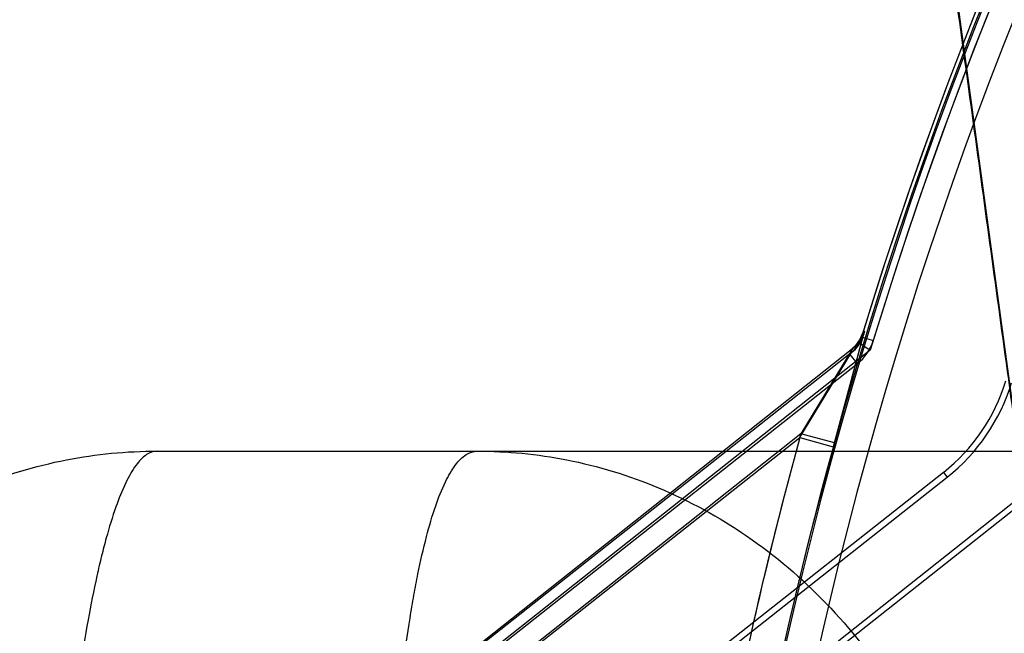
# Model space of a CAD drawing. Header units: millimetres. Extents: x 0 to 297, y 0 to 210.
# Tile 176 of 256: x 56.3356 to 56.4066, y 158.8083 to 158.8526. Entities that reach past the tile are written whole.
import ezdxf

# ---------------------------------------------------------------- set-up
doc = ezdxf.new("R2010")
doc.units = ezdxf.units.MM
doc.header["$LTSCALE"] = 16.335
doc.layers.get('0').update_dxf_attribs({"linetype": 'CONTINUOUS'})
for name, color, linetype in [('AXES_REF', 7, 'CONTINUOUS'), ('INTFCLR_1', 7, 'CONTINUOUS'), ('INTFCLR_144815', 7, 'CONTINUOUS'), ('INTFCLR_72935', 7, 'CONTINUOUS')]:
    doc.layers.add(name, color=color, linetype=linetype)

msp = doc.modelspace()

# ---------------------------------------------------------------- linework, layer by layer
at = {"color": 7, "linetype": 'Continuous'}
for radius in [4.8479140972, 4.8475, 4.8164570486]:
    msp.add_circle((57.445730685, 154.9564782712), radius, dxfattribs=at)
msp.add_arc((57.445730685, 154.9564782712), 4.8, 278.2771290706, 261.7228709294, dxfattribs=at)
at = {"layer": 'AXES_REF', "color": 9, "linetype": 'Continuous'}
msp.add_circle((57.445730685, 154.9564782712), 4.4222561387, dxfattribs=at)
at = {"layer": 'INTFCLR_1', "color": 9, "linetype": 'Continuous'}
for p, q in [((56.3964336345, 158.82981684), (56.3942714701, 158.8217917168)), ((56.3963076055, 158.8297173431), (56.397150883, 158.8294601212)), ((56.395592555, 158.8285848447), (56.3391175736, 158.783999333)), ((56.3918634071, 158.8224555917), (56.3955925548, 158.8285848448)), ((56.3960117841, 158.8277925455), (56.395465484, 158.8284845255)), ((56.3406666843, 158.7820371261), (56.39186340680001, 158.8224555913)), ((56.39186340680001, 158.8224555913), (56.3942714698, 158.8217917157)), ((56.402208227, 158.8199437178), (56.4024792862, 158.8196003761))]:
    msp.add_line(p, q, dxfattribs=at)
at = {"layer": 'INTFCLR_1', "color": 6, "linetype": 'Continuous'}
for p, q in [((56.3963076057, 158.8297173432), (56.3964336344, 158.8298168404)), ((56.3460423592, 158.7883429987), (56.3960117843, 158.8277925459)), ((56.4022082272, 158.8199437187), (56.3495156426, 158.7783443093)), ((56.3499336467, 158.7781169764), (56.4024792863, 158.8196003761))]:
    msp.add_line(p, q, dxfattribs=at)
for centre, radius, start, end in [((56.68559089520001, 158.7414782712), 0.3024416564, 129.3396668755, 163.0369045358), ((56.68559089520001, 158.7414782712), 0.3015600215, 129.3995061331, 163.0369045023), ((56.68559089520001, 158.7414782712), 0.2996810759, 137.2913519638, 169.1014109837), ((56.39391637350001, 158.8304467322), 0.0025, 308.2901632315, 343.036907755), ((56.3939163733, 158.8304467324), 0.0033816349, 308.2901698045, 343.0369062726), ((56.3939163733, 158.8304467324), 0.0133816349, 308.2901664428, 343.0369006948), ((56.3939163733, 158.8304467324), 0.0138190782, 308.2901633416, 343.0369046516)]:
    msp.add_arc(centre, radius, start, end, dxfattribs=at)
at = {"layer": 'INTFCLR_1', "color": 9, "linetype": 'Continuous'}
for centre, radius, start, end in [((56.68559089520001, 158.7414782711), 0.302178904, 136.3898582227, 175.7650415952), ((56.6855908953, 158.7414782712), 0.3046853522, 164.5870752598, 175.7650421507)]:
    msp.add_arc(centre, radius, start, end, dxfattribs=at)
msp.add_open_spline([(56.3955925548, 158.8285848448), (56.3959828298, 158.8288929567), (56.3962887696, 158.8293411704), (56.3964336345, 158.82981684)], degree=3, dxfattribs=at)
at = {"layer": 'INTFCLR_144815', "color": 7, "linetype": 'Continuous'}
msp.add_line((56.4120347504, 158.7892996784), (56.3891726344, 158.957424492), dxfattribs=at)
at = {"layer": 'INTFCLR_144815', "color": 9, "linetype": 'Continuous'}
msp.add_line((56.3455002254, 158.8214782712), (56.50440844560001, 158.8214782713), dxfattribs=at)
at = {"layer": 'INTFCLR_144815', "color": 7, "linetype": 'Continuous'}
msp.add_open_spline([(56.37000897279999, 159.1257148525), (56.3696145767, 159.125722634), (56.3696568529, 159.1244037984), (56.3695482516, 159.1233782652), (56.3695766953, 159.1220114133), (56.3696154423, 159.1206181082), (56.369687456, 159.1191448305), (56.36978102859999, 159.1175609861), (56.3698975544, 159.1158549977), (56.3700201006, 159.1142394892), (56.3701399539, 159.1127574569), (56.3702479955, 159.1114767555), (56.3703698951, 159.1100842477), (56.370507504, 159.1085642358), (56.3706619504, 159.106911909), (56.3708354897, 159.1051074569), (56.37103275, 159.1031094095), (56.3712563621, 159.1009016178), (56.371505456, 159.0984991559), (56.371783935, 159.0958695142), (56.372107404, 159.0928764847), (56.3724659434, 159.0896244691), (56.37286508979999, 159.0860679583), (56.373312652, 159.0821444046), (56.37383367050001, 159.0776501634), (56.3744216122, 159.0726570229), (56.3750912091, 159.0670512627), (56.375850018, 159.0607852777), (56.3767277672, 159.0536322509), (56.37772508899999, 159.0456053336), (56.3788641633, 159.0365440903), (56.3801566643, 159.0263738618), (56.3815858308, 159.0152417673), (56.3831503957, 159.0031652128), (56.3848233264, 158.9903568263), (56.3866176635, 158.9767188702), (56.3885064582, 158.9624564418), (56.3904847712, 158.9476051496), (56.3925403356, 158.9322540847), (56.3946884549, 158.9162868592), (56.3969432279, 158.8995988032), (56.39928926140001, 158.882304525), (56.4016951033, 158.8646342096), (56.4041512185, 158.8466545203), (56.4066787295, 158.8282090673), (56.4093152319, 158.8090242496), (56.4111129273, 158.7959797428), (56.4120347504, 158.7892996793)], degree=3, knots=[0, 0, 0, 0, 0.0034886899, 0.0071800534, 0.0109842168, 0.015031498, 0.0196690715, 0.0239789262, 0.0290766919, 0.0347873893, 0.0383085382, 0.04222623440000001, 0.0461540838, 0.05067084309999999, 0.05572407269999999, 0.06083082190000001, 0.0667029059, 0.0734805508, 0.0804562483, 0.0880639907, 0.0968669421, 0.1070805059, 0.1169988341, 0.1285179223, 0.1420051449, 0.1570117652, 0.1729819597, 0.1919344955, 0.2128325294, 0.2367173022, 0.263469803, 0.2936002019, 0.327385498, 0.3627292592, 0.4012969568, 0.4416240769, 0.4843818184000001, 0.5285341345, 0.5741280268, 0.6213572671, 0.6710193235, 0.7230570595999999, 0.7757074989, 0.8287361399, 0.883544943, 0.9403621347, 1, 1, 1, 1], dxfattribs=at)
at = {"layer": 'INTFCLR_144815', "color": 9, "linetype": 'Continuous'}
for points, knots in [([(56.3085956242, 158.7835717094), (56.30870991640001, 158.7859322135), (56.309342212, 158.7907601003), (56.3115382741, 158.7978571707), (56.3150698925, 158.8046276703), (56.3198514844, 158.8106414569), (56.3256448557, 158.8155221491), (56.3320944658, 158.8190169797), (56.33878971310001, 158.8210414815), (56.3433121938, 158.8214782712), (56.34550022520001, 158.8214782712)], [0, 0, 0, 0, 0.1216478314, 0.2493179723, 0.3805209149, 0.5124244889, 0.6422800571, 0.7678041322, 0.8873724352, 1, 1, 1, 1]), ([(56.34550022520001, 158.8214782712), (56.3452330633, 158.8214782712), (56.344613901, 158.8212311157), (56.343872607, 158.8203796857), (56.34315217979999, 158.8190866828), (56.3424523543, 158.8173177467), (56.3419102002, 158.8155393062), (56.3415409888, 158.8141194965), (56.3413221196, 158.8132088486), (56.34097274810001, 158.8116761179), (56.34047518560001, 158.8091706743), (56.3398779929, 158.8055537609), (56.3394742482, 158.8026365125), (56.3392141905, 158.8005571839), (56.33903621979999, 158.7990704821), (56.3387316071, 158.7963503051), (56.3383352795, 158.7922975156), (56.3379930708, 158.7881092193), (56.3377766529, 158.7850609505), (56.337657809, 158.7832548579), (56.3374840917, 158.7804717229), (56.3372544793, 158.7762263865), (56.33701322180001, 158.7704720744), (56.3368957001, 158.7665860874), (56.33684736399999, 158.7646184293)], [0, 0, 0, 0, 0.0137006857, 0.0319905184, 0.0570425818, 0.08936884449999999, 0.1293480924, 0.1523304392, 0.1645945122, 0.1773769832, 0.2329470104, 0.2955514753, 0.3653500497, 0.3839597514, 0.4030150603, 0.4421354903, 0.5243265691, 0.6118317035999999, 0.6576285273, 0.6810412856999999, 0.7046524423, 0.8006317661, 0.8990634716, 1, 1, 1, 1]), ([(56.3615104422, 158.7646184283), (56.36148666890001, 158.766577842), (56.3614633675, 158.7704548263), (56.3615006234, 158.7762075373), (56.3615926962, 158.7809197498), (56.36170423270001, 158.7846086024), (56.3618371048, 158.7881329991), (56.3620444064, 158.7923457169), (56.3623160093, 158.7964269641), (56.36257012, 158.7995295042), (56.36283504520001, 158.8023799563), (56.3631989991, 158.8056749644), (56.3636321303, 158.8087830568), (56.36401244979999, 158.8110511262), (56.3643847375, 158.813020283), (56.3648688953, 158.8151823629), (56.3655156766, 158.8174050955), (56.36619813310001, 158.8191506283), (56.3669181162, 158.820421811), (56.3676851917, 158.8212525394), (56.3683159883, 158.8214782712), (56.3685922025, 158.8214782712)], [0, 0, 0, 0, 0.1006137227, 0.1990616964, 0.2953725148, 0.3426006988, 0.3885512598, 0.4764601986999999, 0.5591551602, 0.5985535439, 0.6362909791, 0.7061403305, 0.7687465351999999, 0.7973879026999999, 0.8242121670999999, 0.8716406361, 0.9110876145, 0.9429853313, 0.9676389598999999, 0.9858177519, 1, 1, 1, 1]), ([(56.3685922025, 158.8214782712), (56.3707566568, 158.8214782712), (56.3752325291, 158.8210410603), (56.3818574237, 158.8190148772), (56.388238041, 158.8155177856), (56.3939677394, 158.8106354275), (56.3986954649, 158.8046214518), (56.4021866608, 158.7978522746), (56.4043574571, 158.7907573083), (56.4049823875, 158.7859318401), (56.4050954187, 158.7835717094)], [0, 0, 0, 0, 0.1120066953, 0.2310131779, 0.3561439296, 0.4858595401, 0.6179059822, 0.7494999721, 0.8777274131, 1, 1, 1, 1])]:
    msp.add_open_spline(points, degree=3, knots=knots, dxfattribs=at)
at = {"layer": 'INTFCLR_72935', "color": 9, "linetype": 'Continuous'}
for p, q in [((56.3943483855, 158.8220701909), (56.3965273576, 158.8301230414)), ((56.33901800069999, 158.7839989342), (56.3956903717, 158.8288962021)), ((56.3956903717, 158.8288962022), (56.3919409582, 158.8227363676)), ((56.3919409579, 158.8227363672), (56.3405704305, 158.7820393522)), ((56.3943483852, 158.8220701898), (56.3919409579, 158.8227363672))]:
    msp.add_line(p, q, dxfattribs=at)
at = {"layer": 'INTFCLR_72935', "color": 6, "linetype": 'Continuous'}
for p, q in [((56.3965273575, 158.8301230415), (56.3964009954, 158.8300229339)), ((56.3956903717, 158.8288962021), (56.3961744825, 158.8292797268)), ((56.3961744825, 158.8292797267), (56.3969382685, 158.8287600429)), ((56.3969382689, 158.8287600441), (56.3445642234, 158.7872680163)), ((56.3733116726, 158.790905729), (56.4099878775, 158.8199615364)), ((56.41037004, 158.8197062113), (56.373607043, 158.7905816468))]:
    msp.add_line(p, q, dxfattribs=at)
for centre, radius, start, end in [((56.68559089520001, 158.7414782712), 0.3024416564, 129.3396669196, 163.123559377), ((56.68559089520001, 158.7414782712), 0.3015600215, 129.3995061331, 163.1759166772), ((56.68559089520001, 158.7414782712), 0.3020694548, 136.3700789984, 170.0609962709), ((56.3940105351, 158.8307548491), 0.0025, 308.3871445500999, 342.976370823)]:
    msp.add_arc(centre, radius, start, end, dxfattribs=at)
at = {"layer": 'INTFCLR_72935', "color": 9, "linetype": 'Continuous'}
for centre, radius, start, end in [((56.68559089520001, 158.7414782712), 0.3046853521, 164.5322986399, 175.7650421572), ((56.6855908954, 158.7414782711), 0.3021874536, 164.5322980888, 175.7650415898)]:
    msp.add_arc(centre, radius, start, end, dxfattribs=at)
msp.add_open_spline([(56.3965273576, 158.8301230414), (56.3963826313, 158.8296496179), (56.3960784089, 158.829203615), (56.3956903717, 158.8288962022)], degree=3, dxfattribs=at)

doc.saveas('drawing.dxf')
